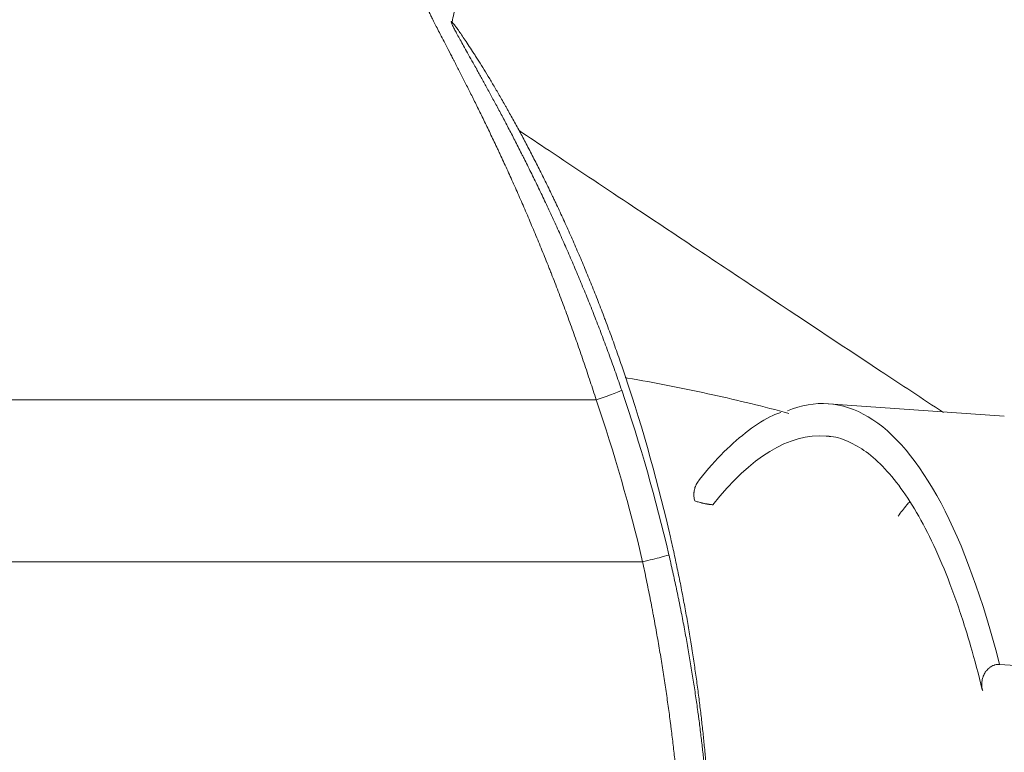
# Model space of a CAD drawing. Header units: millimetres. Extents: x -8 to 594, y 0 to 420.
# Tile 234 of 249: x 495.73 to 504.85, y 140.36 to 147.14. Entities that reach past the tile are written whole.
import ezdxf

# ---------------------------------------------------------------- set-up
doc = ezdxf.new("R2010")
doc.units = ezdxf.units.MM
doc.layers.add('1', color=7, linetype='Continuous', true_color=0xffffff)
doc.styles.add('Calibri', font='txt')
doc.dimstyles.get("Standard").update_dxf_attribs({"dimtxt": 0.18, "dimasz": 0.18, "dimexe": 0.18, "dimexo": 0.0625, "dimgap": 0.09, "dimtad": 0, "dimtih": 1, "dimtoh": 1, "dimdec": 4, "dimzin": 0, "dimdsep": 46, "dimtxsty": 'Standard', "dimcen": 0.09, "dimadec": 0, "dimazin": 0, "dimtfac": 1, "dimtdec": 4, "dimtofl": 0, "dimtmove": 0, "dimatfit": 3, "dimfxl": 0, "dimtolj": 1, "dimtzin": 0, "dimarcsym": 0})

# ---------------------------------------------------------------- blocks, each defined once
blk = doc.blocks.new('_U4')
at = {"layer": '1', "color": 18, "lineweight": 13}
for p, q in [((441.596, 117.4492), (441.596, 177.8884)), ((513.7049, 117.4492), (513.7049, 177.8884)), ((441.596, 175.8884), (471.2154, 175.8884)), ((513.7049, 175.8884), (483.6683, 175.8884))]:
    blk.add_line(p, q, dxfattribs=at)
at = {"layer": '1', "color": 18}
for points in [[(441.596, 175.8884), (445.096, 176.8262), (445.096, 174.9506)], [(513.7049, 175.8884), (510.2049, 174.9506), (510.2049, 176.8262)]]:
    blk.add_solid(points, dxfattribs=at)
at = {"layer": '1', "color": 18, "linetype": 'Continuous', "lineweight": 13, "char_height": 3.5, "attachment_point": 7, "line_spacing_factor": 1.399613, "style": 'Calibri'}
for s, insert in [('\\fCalibri|b0|i0;\\W1.0000;1.44', (472.9009, 172.9048)), ('\\fCalibri|b0|i0;\\W1.0000;DEFLATED TUBE WIDTH', (451.4174, 165.895))]:
    blk.add_mtext(s, dxfattribs=dict(at, insert=insert))

msp = doc.modelspace()

# ---------------------------------------------------------------- linework, layer by layer
at = {"layer": '1', "color": 155, "linetype": 'Continuous', "lineweight": 13}
for p, q in [((454.232, 143.6216), (501.0689, 143.6216)), ((453.802, 142.1216), (501.4989, 142.1216))]:
    msp.add_line(p, q, dxfattribs=at)
at = {"layer": '1', "color": 155, "linetype": 'Continuous', "lineweight": 18}
for p, q in [((504.8498, 143.4703), (503.2193, 143.5859)), ((504.8054, 141.1705), (506.4358, 141.055))]:
    msp.add_line(p, q, dxfattribs=at)
for centre, major_axis, ratio, start_param, end_param in [((486.4473, 138.8593), (15.7031, 0), 0.999391, 0.228474, 0.329551), ((486.4473, 138.6325), (-15.7031, 0), 0.999391, 3.370067, 3.471144), ((502.5124, 133.6109), (0.7069, 9.975), 0.27487, 6.14594, 6.419375), ((502.5124, 133.6109), (-0.6857, -9.6757), 0.27487, 3.127352, 3.141578)]:
    msp.add_ellipse(centre, major_axis=major_axis, ratio=ratio, start_param=start_param, end_param=end_param, dxfattribs=at)
at = {"layer": '1', "color": 155, "linetype": 'Continuous', "lineweight": 13}
for centre, major_axis, ratio, start_param, end_param in [((501.0689, 143.6303), (-0.2365, -0.0809), 0.033023, 1.559495, 3.130291), ((486.4473, 138.6237), (15.4531, 0), 0.999391, 0.228474, 0.329551), ((502.5124, 133.6109), (0.7069, 9.975), 0.27487, 5.591669, 6.14594), ((502.5124, 133.6109), (-0.6857, -9.6757), 0.27487, 3.141578, 3.526264), ((501.4989, 142.1303), (0.2435, 0.0567), 0.033995, 4.704479, 6.275276)]:
    msp.add_ellipse(centre, major_axis=major_axis, ratio=ratio, start_param=start_param, end_param=end_param, dxfattribs=at)
for points, knots in [([(501.0689, 143.6216), (501.0506, 143.6791), (501.0321, 143.7363), (500.9947, 143.8501), (500.9758, 143.9068), (500.9376, 144.0195), (500.8989, 144.1317), (500.8396, 144.2984), (500.7792, 144.4635), (500.7175, 144.627), (500.6757, 144.735), (500.6493, 144.8021), (500.6414, 144.8223), (500.6334, 144.8424), (500.6281, 144.8557), (500.6255, 144.8624), (500.6122, 144.8958), (500.6015, 144.9223), (500.5696, 145.0015), (500.5271, 145.1056), (500.4633, 145.258), (500.3996, 145.4066), (500.336, 145.5515), (500.2939, 145.6456), (500.2519, 145.7384), (500.2309, 145.7842), (500.1997, 145.852), (500.1893, 145.8744), (500.1737, 145.9078), (500.1685, 145.9189), (500.1608, 145.9354), (500.1582, 145.941), (500.153, 145.952), (500.1298, 146.0014), (500.0867, 146.0923), (500.0275, 146.2148), (499.9703, 146.3315), (499.9335, 146.4055), (499.8975, 146.4776), (499.8799, 146.5126), (499.8454, 146.5808), (499.8285, 146.6139), (499.7958, 146.6781), (499.7798, 146.7092), (499.7605, 146.7468), (499.7547, 146.758), (499.749, 146.769), (499.7452, 146.7763), (499.7434, 146.78), (499.734, 146.7981), (499.7267, 146.8122), (499.7052, 146.8537), (499.6779, 146.9064), (499.6411, 146.9774), (499.6084, 147.0404), (499.5896, 147.0771), (499.5723, 147.1111), (499.5644, 147.1267), (499.5503, 147.1552), (499.544, 147.1681), (499.5358, 147.1852), (499.5333, 147.1906), (499.5304, 147.1968), (499.5298, 147.198), (499.5287, 147.2004), (499.5271, 147.204), (499.5257, 147.2073), (499.521, 147.2178), (499.5183, 147.2246), (499.5145, 147.2352), (499.5127, 147.2418), (499.5137, 147.2438), (499.5146, 147.2438)], [0, 0, 0, 0, 0.030545, 0.030545, 0.061089, 0.061089, 0.091634, 0.122178, 0.152723, 0.183268, 0.213812, 0.213812, 0.221448, 0.225267, 0.225267, 0.229085, 0.229085, 0.244357, 0.244357, 0.274901, 0.305446, 0.335991, 0.366535, 0.39708, 0.39708, 0.427625, 0.427625, 0.442897, 0.442897, 0.450533, 0.450533, 0.454351, 0.454351, 0.458169, 0.488714, 0.519258, 0.549803, 0.580348, 0.580348, 0.610892, 0.610892, 0.641437, 0.641437, 0.671981, 0.671981, 0.679618, 0.683436, 0.683436, 0.687254, 0.687254, 0.702526, 0.702526, 0.733071, 0.763615, 0.79416, 0.824704, 0.824704, 0.855249, 0.855249, 0.885794, 0.885794, 0.901066, 0.901066, 0.904884, 0.904884, 0.908702, 0.916338, 0.916338, 0.946883, 0.946883, 0.977428, 1, 1, 1, 1]), ([(501.8984, 138.7438), (501.8984, 138.7438), (501.8984, 138.7439), (501.8983, 138.7449), (501.8983, 138.7471), (501.8982, 138.7512), (501.8982, 138.7517), (501.8981, 138.7527), (501.8981, 138.7543), (501.898, 138.7584), (501.8979, 138.7627), (501.8977, 138.7725), (501.8973, 138.7883), (501.8966, 138.8202), (501.8956, 138.8603), (501.8942, 138.9086), (501.8931, 138.9463), (501.8921, 138.9767), (501.8917, 138.9872), (501.8912, 139.0034), (501.8909, 139.0117), (501.8906, 139.0201), (501.8904, 139.0258), (501.8903, 139.0287), (501.8893, 139.0546), (501.8884, 139.0789), (501.8863, 139.1298), (501.884, 139.1832), (501.8798, 139.2703), (501.8748, 139.3645), (501.8688, 139.4657), (501.864, 139.538), (501.8602, 139.594), (501.8582, 139.6225), (501.8561, 139.6516), (501.8546, 139.6712), (501.8539, 139.681), (501.8501, 139.7305), (501.8469, 139.771), (501.8401, 139.8537), (501.8328, 139.9381), (501.8205, 140.0698), (501.8067, 140.2066), (501.7911, 140.3484), (501.7796, 140.4463), (501.7705, 140.5211), (501.7674, 140.5462), (501.7634, 140.5779), (501.7626, 140.5842), (501.7609, 140.5969), (501.7585, 140.616), (501.756, 140.6352), (501.7476, 140.6991), (501.7407, 140.7507), (501.7261, 140.8548), (501.711, 140.9596), (501.6865, 141.1193), (501.6602, 141.2814), (501.6319, 141.446), (501.6116, 141.5573), (501.5986, 141.6273), (501.5959, 141.6413), (501.592, 141.6624), (501.5906, 141.6695), (501.5879, 141.6836), (501.5812, 141.7188), (501.5744, 141.754), (501.5578, 141.8386), (501.5351, 141.9516), (501.5111, 142.0649), (501.4989, 142.1216)], [0, 0, 0, 0, 0.008761, 0.008761, 0.040737, 0.040737, 0.044734, 0.044734, 0.048731, 0.056724, 0.072712, 0.072712, 0.104688, 0.136663, 0.168638, 0.200614, 0.232589, 0.232589, 0.248577, 0.248577, 0.256571, 0.260568, 0.260568, 0.264565, 0.264565, 0.29654, 0.29654, 0.328516, 0.360491, 0.392467, 0.424442, 0.456417, 0.456417, 0.472405, 0.480399, 0.480399, 0.488393, 0.488393, 0.520368, 0.520368, 0.552344, 0.584319, 0.616295, 0.64827, 0.680246, 0.680246, 0.696233, 0.696233, 0.70023, 0.70023, 0.704227, 0.712221, 0.712221, 0.744196, 0.744196, 0.776172, 0.808147, 0.840123, 0.872098, 0.904074, 0.904074, 0.912068, 0.912068, 0.916064, 0.916064, 0.920061, 0.936049, 0.936049, 0.968025, 1, 1, 1, 1])]:
    msp.add_open_spline(points, degree=3, knots=knots, dxfattribs=at)
at = {"layer": '1', "color": 155, "linetype": 'Continuous', "lineweight": 18}
msp.add_open_spline([(499.7643, 147.2596), (499.7518, 147.2075), (499.7406, 147.1553), (499.7307, 147.103)], degree=3, dxfattribs=at)
for points, knots in [([(501.3054, 143.938), (501.287, 143.9919), (501.2496, 144.0991), (501.2112, 144.2054), (501.182, 144.2849), (501.1722, 144.3113), (501.1598, 144.3442), (501.1574, 144.3508), (501.1524, 144.364), (501.1499, 144.3706), (501.1425, 144.3903), (501.1375, 144.4034), (501.1126, 144.4688), (501.0925, 144.5207), (501.052, 144.6235), (501.0112, 144.7253), (500.9493, 144.8752), (500.8865, 145.0223), (500.823, 145.1668), (500.7802, 145.2613), (500.7373, 145.3549), (500.7157, 145.4012), (500.6886, 145.4586), (500.6832, 145.47), (500.6723, 145.4928), (500.6669, 145.5042), (500.6506, 145.5382), (500.6398, 145.5606), (500.6074, 145.6274), (500.5643, 145.7149), (500.5003, 145.8417), (500.4369, 145.964), (500.3952, 146.0426), (500.3538, 146.1196), (500.3332, 146.1574), (500.2924, 146.2315), (500.2722, 146.2678), (500.2497, 146.3078), (500.2473, 146.3122), (500.2423, 146.321), (500.2348, 146.3342), (500.2175, 146.3646), (500.2029, 146.3901), (500.174, 146.4404), (500.1362, 146.5053), (500.0999, 146.5662), (500.0646, 146.6251), (500.0473, 146.6534), (500.0137, 146.7081), (499.9974, 146.7344), (499.9737, 146.7723), (499.9659, 146.7846), (499.9544, 146.8027), (499.9487, 146.8117), (499.9431, 146.8205), (499.9394, 146.8263), (499.9375, 146.8292), (499.9209, 146.8551), (499.8927, 146.8986), (499.8546, 146.956), (499.8322, 146.989), (499.8112, 147.0193), (499.8015, 147.0332), (499.7837, 147.0582), (499.7755, 147.0693), (499.7664, 147.0815), (499.7638, 147.085), (499.7613, 147.0883), (499.7596, 147.0905), (499.7588, 147.0915), (499.7548, 147.0967), (499.7518, 147.1005), (499.7436, 147.1107), (499.739, 147.116), (499.7318, 147.1236), (499.7264, 147.1282), (499.7238, 147.1264), (499.7259, 147.1192), (499.7298, 147.1091), (499.7327, 147.1025), (499.7375, 147.0924), (499.7391, 147.0892), (499.7407, 147.0858), (499.7419, 147.0835), (499.7425, 147.0823), (499.7455, 147.0763), (499.7481, 147.0712), (499.7566, 147.0547), (499.7632, 147.0423), (499.7779, 147.0148), (499.7862, 146.9997), (499.8042, 146.967), (499.814, 146.9493), (499.8351, 146.9113), (499.8577, 146.8708), (499.8959, 146.8024), (499.9243, 146.7517), (499.941, 146.7218), (499.9428, 146.7184), (499.9466, 146.7117), (499.9504, 146.705), (499.9542, 146.6981), (499.958, 146.6912), (499.9599, 146.6878), (499.9696, 146.6704), (499.9774, 146.6563), (500.0013, 146.6133), (500.0177, 146.5836), (500.0513, 146.5224), (500.0686, 146.4908), (500.1039, 146.426), (500.122, 146.3926), (500.1588, 146.3242), (500.1963, 146.254), (500.2547, 146.1433), (500.3148, 146.0274), (500.3561, 145.9466), (500.3796, 145.9001), (500.3822, 145.8949), (500.3874, 145.8845), (500.3953, 145.8689), (500.4137, 145.8323), (500.4295, 145.8007), (500.4611, 145.7369), (500.4823, 145.6938), (500.5247, 145.6065), (500.5673, 145.5181), (500.6314, 145.382), (500.6957, 145.2426), (500.76, 145.0997), (500.8029, 145.0021), (500.835, 144.928), (500.8457, 144.9031), (500.8671, 144.8531), (500.8778, 144.8281), (500.9096, 144.7527), (500.9517, 144.6517), (501.0137, 144.4987), (501.0746, 144.3443), (501.1342, 144.1884), (501.1731, 144.0834), (501.2117, 143.978), (501.2307, 143.925), (501.2684, 143.8185), (501.287, 143.765), (501.3054, 143.7112)], [0, 0, 0, 0, 0.015625, 0.03125, 0.03125, 0.039063, 0.039063, 0.041016, 0.041016, 0.042969, 0.042969, 0.046875, 0.046875, 0.0625, 0.0625, 0.078125, 0.09375, 0.109375, 0.125, 0.140625, 0.140625, 0.15625, 0.15625, 0.160156, 0.160156, 0.164063, 0.164063, 0.171875, 0.171875, 0.1875, 0.203125, 0.21875, 0.234375, 0.234375, 0.25, 0.25, 0.265625, 0.265625, 0.267578, 0.267578, 0.269531, 0.273438, 0.28125, 0.28125, 0.296875, 0.3125, 0.3125, 0.328125, 0.328125, 0.34375, 0.34375, 0.351563, 0.351563, 0.355469, 0.357422, 0.357422, 0.359375, 0.359375, 0.375, 0.390625, 0.40625, 0.40625, 0.421875, 0.421875, 0.4375, 0.4375, 0.441406, 0.443359, 0.443359, 0.445313, 0.445313, 0.453125, 0.453125, 0.46875, 0.46875, 0.484375, 0.5, 0.515625, 0.515625, 0.53125, 0.53125, 0.535156, 0.537109, 0.537109, 0.539063, 0.539063, 0.546875, 0.546875, 0.5625, 0.5625, 0.578125, 0.578125, 0.59375, 0.59375, 0.609375, 0.625, 0.640625, 0.640625, 0.642578, 0.642578, 0.644531, 0.646484, 0.646484, 0.648438, 0.648438, 0.65625, 0.65625, 0.671875, 0.671875, 0.6875, 0.6875, 0.703125, 0.703125, 0.71875, 0.734375, 0.75, 0.765625, 0.765625, 0.767578, 0.767578, 0.769531, 0.773438, 0.78125, 0.78125, 0.796875, 0.796875, 0.8125, 0.828125, 0.84375, 0.859375, 0.875, 0.875, 0.882813, 0.882813, 0.890625, 0.890625, 0.90625, 0.921875, 0.9375, 0.953125, 0.96875, 0.96875, 0.984375, 0.984375, 1, 1, 1, 1]), ([(504.2854, 143.505), (504.0913, 143.6329), (503.5341, 144.0008), (502.773, 144.5058), (501.9879, 145.0284), (501.3429, 145.4583), (500.7879, 145.8281), (500.4477, 146.0545), (500.355, 146.1161)], [0, 0, 0, 0, 0.161181, 0.456392, 0.59805, 0.757108, 0.934048, 1, 1, 1, 1]), ([(502.8548, 143.4966), (502.8402, 143.5005), (502.5912, 143.5669), (502.095, 143.6869), (501.6014, 143.7827), (501.3448, 143.8267), (501.3371, 143.8281)], [0, 0, 0, 0, 0.029179, 0.497016, 0.984969, 1, 1, 1, 1]), ([(502.7789, 143.5041), (502.7547, 143.4966), (502.653, 143.4597), (502.4769, 143.343), (502.2504, 143.1469), (502.0973, 142.9752), (502.0195, 142.8736), (502.0159, 142.8689)], [0, 0, 0, 0, 0.089876, 0.379483, 0.679154, 0.985219, 1, 1, 1, 1]), ([(503.2285, 143.2817), (503.2336, 143.2818), (503.3004, 143.2819), (503.4184, 143.2349), (503.5935, 143.1312), (503.7642, 142.9707), (503.9349, 142.7519), (504.0988, 142.4795), (504.2552, 142.1542), (504.4025, 141.777), (504.5336, 141.3702), (504.6114, 141.0772), (504.646, 140.9354)], [0, 0, 0, 0, 0.010015, 0.132976, 0.23997, 0.353336, 0.463894, 0.573741, 0.683629, 0.793851, 0.904463, 1, 1, 1, 1]), ([(501.9829, 142.6857), (501.9808, 142.6923), (501.9791, 142.699), (501.9764, 142.7125), (501.9755, 142.7193), (501.9742, 142.7331), (501.9739, 142.7401), (501.9741, 142.7489), (501.9741, 142.7506), (501.9742, 142.7541), (501.9743, 142.7559), (501.9747, 142.7612), (501.975, 142.7647), (501.9762, 142.7753), (501.9774, 142.7822), (501.9804, 142.7959), (501.9822, 142.8026), (501.9865, 142.8159), (501.989, 142.8225), (501.9934, 142.8322), (501.9949, 142.8354), (501.9973, 142.8402), (501.9981, 142.8418), (501.9999, 142.8449), (502.0007, 142.8465), (502.0052, 142.8542), (502.009, 142.8601), (502.0141, 142.8669), (502.0149, 142.868), (502.0157, 142.8691)], [0, 0, 0, 0, 0.108725, 0.108725, 0.21745, 0.21745, 0.326176, 0.326176, 0.353357, 0.353357, 0.380538, 0.380538, 0.434901, 0.434901, 0.543626, 0.543626, 0.652351, 0.652351, 0.761076, 0.761076, 0.815439, 0.815439, 0.84262, 0.84262, 0.869802, 0.869802, 0.978527, 0.978527, 1, 1, 1, 1]), ([(502.15, 142.6503), (502.1456, 142.6506), (502.1412, 142.651), (502.1322, 142.6518), (502.1277, 142.6523), (502.1221, 142.653), (502.1209, 142.6532), (502.1187, 142.6535), (502.1153, 142.6539), (502.112, 142.6544), (502.1054, 142.6553), (502.1011, 142.656), (502.0948, 142.657), (502.0927, 142.6574), (502.0885, 142.6581), (502.0864, 142.6585), (502.0804, 142.6596), (502.0764, 142.6604), (502.0688, 142.6619), (502.065, 142.6627), (502.0578, 142.6643), (502.0542, 142.6651), (502.049, 142.6663), (502.0473, 142.6667), (502.0439, 142.6675), (502.0422, 142.6679), (502.0373, 142.6692), (502.0341, 142.67), (502.0248, 142.6724), (502.0189, 142.6741), (502.0077, 142.6774), (502.0024, 142.679), (501.9923, 142.6824), (501.9875, 142.684), (501.9829, 142.6857)], [0, 0, 0, 0, 0.0625, 0.0625, 0.125, 0.125, 0.140625, 0.140625, 0.15625, 0.1875, 0.1875, 0.25, 0.25, 0.28125, 0.28125, 0.3125, 0.3125, 0.375, 0.375, 0.4375, 0.4375, 0.5, 0.5, 0.53125, 0.53125, 0.5625, 0.5625, 0.625, 0.625, 0.75, 0.75, 0.875, 0.875, 1, 1, 1, 1]), ([(503.865, 142.5447), (503.8921, 142.5807), (503.9284, 142.6268), (503.9646, 142.6698), (503.9737, 142.6805)], [0, 0, 0, 0, 0.747503, 1, 1, 1, 1]), ([(502.1483, 139.0138), (502.1482, 139.0177), (502.1481, 139.0286), (502.1478, 139.0521), (502.1474, 139.0748), (502.1471, 139.0939), (502.147, 139.1006), (502.1468, 139.1094), (502.1468, 139.1112), (502.1467, 139.1148), (502.1467, 139.1166), (502.1466, 139.1222), (502.1465, 139.1259), (502.1461, 139.1452), (502.1458, 139.1619), (502.1449, 139.1977), (502.144, 139.236), (502.1422, 139.3008), (502.1399, 139.3728), (502.137, 139.452), (502.1346, 139.5098), (502.1329, 139.5474), (502.1324, 139.5588), (502.1318, 139.5704), (502.1315, 139.5781), (502.1313, 139.582), (502.1304, 139.6016), (502.1296, 139.6175), (502.1272, 139.666), (502.1237, 139.7325), (502.1174, 139.838), (502.1101, 139.9491), (502.1016, 140.0658), (502.0918, 140.1881), (502.0842, 140.2734), (502.0797, 140.3224), (502.0792, 140.3279), (502.0782, 140.3388), (502.0777, 140.3443), (502.0761, 140.3608), (502.0729, 140.394), (502.0696, 140.4274), (502.0628, 140.4948), (502.0581, 140.5402), (502.048, 140.6322), (502.0374, 140.7253), (502.0198, 140.8683), (502.0005, 141.0144), (501.9792, 141.1638), (501.9638, 141.2655), (501.9547, 141.3233), (501.9537, 141.3298), (501.9516, 141.3426), (501.9486, 141.362), (501.9413, 141.4071), (501.9349, 141.4458), (501.9219, 141.5234), (501.913, 141.5752), (501.8945, 141.6791), (501.8754, 141.7832), (501.845, 141.9399), (501.8128, 142.0972), (501.7787, 142.2552), (501.7547, 142.3608), (501.7424, 142.4138)], [0, 0, 0, 0, 0.023501, 0.056051, 0.088601, 0.088601, 0.104876, 0.104876, 0.108945, 0.108945, 0.113013, 0.113013, 0.121151, 0.121151, 0.153701, 0.153701, 0.186251, 0.218801, 0.251351, 0.283901, 0.316451, 0.316451, 0.324588, 0.328657, 0.328657, 0.332726, 0.332726, 0.349001, 0.349001, 0.381551, 0.414101, 0.446651, 0.479201, 0.511751, 0.544301, 0.544301, 0.548369, 0.548369, 0.552438, 0.552438, 0.560575, 0.57685, 0.57685, 0.6094, 0.6094, 0.64195, 0.6745, 0.70705, 0.7396, 0.77215, 0.77215, 0.776219, 0.776219, 0.780288, 0.788425, 0.8047, 0.8047, 0.83725, 0.83725, 0.8698, 0.90235, 0.9349, 0.96745, 1, 1, 1, 1]), ([(501.7424, 142.1869), (501.7547, 142.134), (501.7788, 142.0282), (501.8016, 141.9227), (501.8184, 141.8436), (501.8239, 141.8173), (501.8307, 141.7844), (501.832, 141.7778), (501.8347, 141.7647), (501.8361, 141.7581), (501.8401, 141.7384), (501.8534, 141.6727), (501.8763, 141.5556), (501.9049, 141.4016), (501.9316, 141.2497), (501.9564, 141.0999), (501.9718, 141.0014), (501.9865, 140.9038), (501.9936, 140.8553), (502.0038, 140.7832), (502.0072, 140.7592), (502.0112, 140.7294), (502.0121, 140.7234), (502.0137, 140.7116), (502.0161, 140.6938), (502.0247, 140.629), (502.0379, 140.5251), (502.0538, 140.3913), (502.068, 140.2621), (502.0807, 140.1375), (502.0881, 140.0576), (502.0951, 139.9792), (502.0984, 139.9409), (502.1023, 139.8939), (502.103, 139.8846), (502.1041, 139.8706), (502.1045, 139.866), (502.1052, 139.8568), (502.1071, 139.8338), (502.1088, 139.8112), (502.1128, 139.758), (502.1176, 139.6892), (502.1238, 139.5928), (502.1291, 139.5029), (502.1334, 139.4197), (502.1358, 139.3688), (502.138, 139.32), (502.1389, 139.2968), (502.1399, 139.272), (502.14, 139.2692), (502.1402, 139.2638), (502.1403, 139.2611), (502.1407, 139.2531), (502.1413, 139.2372), (502.1418, 139.2221), (502.1428, 139.193), (502.144, 139.1568), (502.1454, 139.1104), (502.1465, 139.0718), (502.1473, 139.041), (502.1476, 139.0258), (502.1478, 139.0164), (502.1479, 139.0136), (502.148, 139.0099), (502.148, 139.0081), (502.1481, 139.0066), (502.1481, 139.0056), (502.1481, 139.0052), (502.1482, 139.0012), (502.1483, 138.999), (502.1484, 138.9979), (502.1484, 138.9978), (502.1484, 138.9978)], [0, 0, 0, 0, 0.031917, 0.063835, 0.063835, 0.079793, 0.079793, 0.083783, 0.083783, 0.087772, 0.087772, 0.095752, 0.127669, 0.159586, 0.191504, 0.223421, 0.255338, 0.255338, 0.287255, 0.287255, 0.303214, 0.303214, 0.307204, 0.307204, 0.311193, 0.319173, 0.35109, 0.383007, 0.414925, 0.446842, 0.478759, 0.478759, 0.510676, 0.510676, 0.518656, 0.518656, 0.522645, 0.522645, 0.526635, 0.542594, 0.542594, 0.574511, 0.606428, 0.638345, 0.670263, 0.70218, 0.70218, 0.734097, 0.734097, 0.738087, 0.738087, 0.742077, 0.742077, 0.750056, 0.766014, 0.766014, 0.797932, 0.829849, 0.861766, 0.893684, 0.925601, 0.925601, 0.941559, 0.941559, 0.949539, 0.953528, 0.953528, 0.957518, 0.957518, 0.989435, 0.989435, 1, 1, 1, 1]), ([(504.8054, 141.1705), (504.7985, 141.171), (504.7917, 141.1709), (504.7781, 141.1696), (504.7713, 141.1684), (504.7629, 141.1661), (504.7612, 141.1656), (504.7578, 141.1646), (504.7528, 141.163), (504.748, 141.161), (504.7384, 141.1568), (504.7322, 141.1536), (504.7232, 141.148), (504.7203, 141.146), (504.7145, 141.1418), (504.7117, 141.1397), (504.7036, 141.1329), (504.6984, 141.1281), (504.6912, 141.1203), (504.6888, 141.1177), (504.6842, 141.1122), (504.682, 141.1094), (504.6757, 141.1008), (504.6718, 141.0949), (504.6647, 141.0826), (504.6615, 141.0763), (504.6579, 141.0682), (504.6572, 141.0665), (504.6558, 141.0632), (504.6538, 141.0583), (504.6521, 141.0533), (504.6488, 141.0433), (504.6451, 141.0297), (504.6428, 141.0158), (504.6412, 141.0018), (504.6408, 140.9948), (504.6406, 140.9809), (504.6408, 140.974), (504.6421, 140.9602), (504.643, 140.9533), (504.6447, 140.9448), (504.6451, 140.9431), (504.6459, 140.9397), (504.6471, 140.9347), (504.6485, 140.9297), (504.6496, 140.9264)], [0, 0, 0, 0, 0.0625, 0.0625, 0.125, 0.125, 0.140625, 0.140625, 0.15625, 0.1875, 0.1875, 0.25, 0.25, 0.28125, 0.28125, 0.3125, 0.3125, 0.375, 0.375, 0.40625, 0.40625, 0.4375, 0.4375, 0.5, 0.5, 0.5625, 0.5625, 0.578125, 0.578125, 0.59375, 0.625, 0.625, 0.6875, 0.75, 0.75, 0.8125, 0.8125, 0.875, 0.875, 0.9375, 0.9375, 0.953125, 0.953125, 0.96875, 1, 1, 1, 1])]:
    msp.add_open_spline(points, degree=3, knots=knots, dxfattribs=at)

# ---------------------------------------------------------------- dimensions: what is measured, and where the dimension line sits
at = {"layer": '1', "color": 18, "linetype": 'Continuous', "lineweight": 13}
dim = msp.add_linear_dim(base=(513.7049, 175.8884), p1=(441.596, 117.4492), p2=(513.7049, 117.4492), text=' <> \\P\\fCalibri|b0|i0;\\C18;{\\H1.00x;\\fCalibri|b0|i0;DEFLATED TUBE WIDTH\\fCalibri|b0|i0;}\\C18;', dimstyle='Standard', override={"dimtxt": 3.5, "dimasz": 3.5, "dimexe": 2, "dimexo": 0, "dimgap": 1.5, "dimtih": 0, "dimtoh": 0, "dimdec": 2, "dimlfac": 0.02, "dimdsep": 46, "dimlunit": 2, "dimtxsty": 'Calibri', "dimsah": 1, "dimse1": 0, "dimse2": 0, "dimsd1": 0, "dimsd2": 0, "dimclrd": 18, "dimclre": 18, "dimclrt": 18, "dimtol": 0, "dimtm": -0.1, "dimtfac": 1, "dimtdec": 2, "dimtofl": 1, "dimtmove": 0, "dimlwd": 13, "dimlwe": 13}, dxfattribs=at)
dim.commit()
dim.dimension.update_dxf_attribs({"geometry": '_U4', "text_midpoint": (477.4419, 175.8884), "dimtype": 160})

doc.saveas('drawing.dxf')
